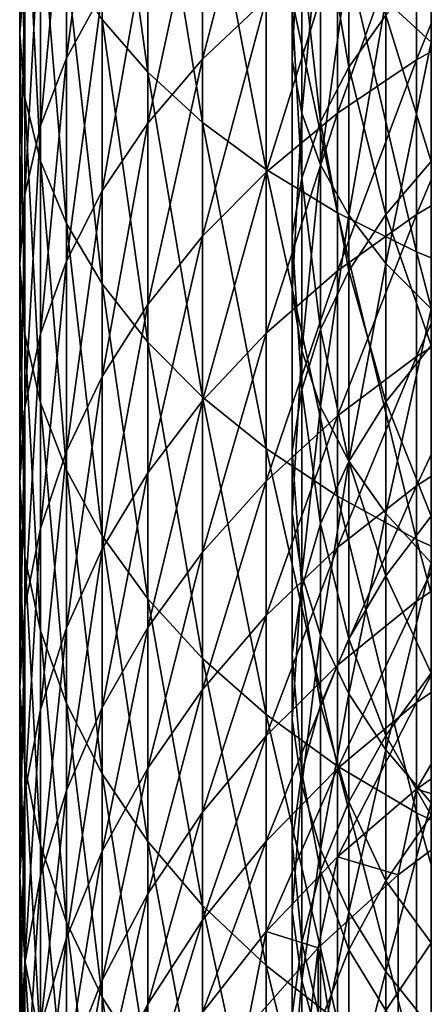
# Model space of a CAD drawing. Header units: metres. Extents: x -22 to 72, y -222 to 22.
# Tile 12 of 256: x -12 to -7.53, y -196.83 to -185.96. Entities that reach past the tile are written whole.
import ezdxf

# ---------------------------------------------------------------- set-up
doc = ezdxf.new("R2010")
doc.units = ezdxf.units.M
doc.layers.add('solid_509499_SW0002', color=7, linetype='CONTINUOUS')

msp = doc.modelspace()

# ---------------------------------------------------------------- linework, layer by layer
at = {"layer": 'solid_509499_SW0002'}
for points in [[(-12, -186.110229, 278.282806), (-12, -183.43251, 280.168701), (-11.942217, -182.787094, 279.185394)], [(-11.942217, -185.401825, 277.343872), (-12, -186.110229, 278.282806), (-11.942217, -182.787094, 279.185394)], [(-10.583055, -186.53656, 284.897766), (-10.583055, -183.42485, 286.797394), (-11.086555, -182.900223, 285.871063)], [(-11.086555, -185.952393, 284.007782), (-10.583055, -186.53656, 284.897766), (-11.086555, -182.900223, 285.871063)], [(-7.449201, -186.203979, 284.391083), (-7.951608, -185.745789, 283.693024), (-7.449201, -183.12616, 286.27002)], [(-11.483284, -186.383179, 273.588226), (-11.483284, -184.012222, 275.502075), (-11.086555, -183.344421, 274.616943)], [(-11.086555, -185.658859, 272.748718), (-11.483284, -186.383179, 273.588226), (-11.086555, -183.344421, 274.616943)], [(-11.942217, -186.818649, 279.221741), (-11.942217, -184.077942, 281.152008), (-12, -183.43251, 280.168701)], [(-12, -186.110229, 278.282806), (-11.942217, -186.818649, 279.221741), (-12, -183.43251, 280.168701)], [(-9.977635, -187.09082, 285.742188), (-9.977635, -183.922638, 287.67627), (-10.583055, -183.42485, 286.797394)], [(-10.583055, -186.53656, 284.897766), (-9.977635, -187.09082, 285.742188), (-10.583055, -183.42485, 286.797394)], [(-9.977635, -186.390823, 269.254272), (-9.977635, -184.303589, 271.177917), (-9.276126, -183.685684, 270.461761)], [(-9.276126, -185.727356, 268.580109), (-9.977635, -186.390823, 269.254272), (-9.276126, -183.685684, 270.461761)], [(-8.986801, -186.403702, 278.671783), (-8.986801, -183.69989, 280.57605), (-8.881438, -184.231491, 281.385956)], [(-8.986801, -186.403702, 278.671783), (-8.986801, -185.816772, 277.89386), (-8.986801, -183.69989, 280.57605)], [(-9.276126, -187.609848, 286.532928), (-9.276126, -184.388794, 288.499329), (-9.977635, -183.922638, 287.67627)], [(-9.977635, -187.09082, 285.742188), (-9.276126, -187.609848, 286.532928), (-9.977635, -183.922638, 287.67627)], [(-11.769423, -187.12941, 274.453125), (-11.769423, -184.700226, 276.413971), (-11.483284, -184.012222, 275.502075)], [(-11.483284, -186.383179, 273.588226), (-11.769423, -187.12941, 274.453125), (-11.483284, -184.012222, 275.502075)], [(-11.769423, -187.520233, 280.151642), (-11.769423, -184.717148, 282.125854), (-11.942217, -184.077942, 281.152008)], [(-11.942217, -186.818649, 279.221741), (-11.769423, -187.520233, 280.151642), (-11.942217, -184.077942, 281.152008)], [(-8.36079, -186.48259, 273.70343), (-8.36079, -184.103867, 275.623535), (-8.67195, -184.66008, 276.360748)], [(-8.36079, -186.48259, 273.70343), (-7.951608, -185.904816, 273.033783), (-8.36079, -184.103867, 275.623535)], [(-7.61272, -186.399597, 265.462189), (-7.61272, -184.560608, 267.394531), (-6.666843, -184.068558, 266.894531)], [(-6.666843, -185.87587, 264.995453), (-7.61272, -186.399597, 265.462189), (-6.666843, -184.068558, 266.894531)], [(-8.881438, -186.987183, 279.445129), (-8.986801, -186.403702, 278.671783), (-8.881438, -184.231491, 281.385956)], [(-8.881438, -186.987183, 279.445129), (-8.881438, -184.231491, 281.385956), (-8.67195, -184.753723, 282.18158)], [(-10.583055, -187.099319, 269.974213), (-10.583055, -184.963425, 271.942688), (-9.977635, -184.303589, 271.177917)], [(-9.977635, -186.390823, 269.254272), (-10.583055, -187.099319, 269.974213), (-9.977635, -184.303589, 271.177917)], [(-8.485281, -188.088654, 287.26239), (-8.485281, -184.818817, 289.258575), (-9.276126, -184.388794, 288.499329)], [(-9.276126, -187.609848, 286.532928), (-8.485281, -188.088654, 287.26239), (-9.276126, -184.388794, 288.499329)], [(-8.485281, -186.990021, 265.988312), (-8.485281, -185.115326, 267.958191), (-7.61272, -184.560608, 267.394531)], [(-7.61272, -186.399597, 265.462189), (-8.485281, -186.990021, 265.988312), (-7.61272, -184.560608, 267.394531)], [(-8.67195, -187.085861, 274.402649), (-8.67195, -184.66008, 276.360748), (-8.881438, -185.233276, 277.120483)], [(-8.67195, -187.085861, 274.402649), (-8.36079, -186.48259, 273.70343), (-8.67195, -184.66008, 276.360748)], [(-11.942217, -187.890366, 275.335083), (-11.942217, -185.401825, 277.343872), (-11.769423, -184.700226, 276.413971)], [(-11.769423, -187.12941, 274.453125), (-11.942217, -187.890366, 275.335083), (-11.769423, -184.700226, 276.413971)], [(-11.483284, -188.208237, 281.063538), (-11.483284, -185.343979, 283.080841), (-11.769423, -184.717148, 282.125854)], [(-11.769423, -187.520233, 280.151642), (-11.483284, -188.208237, 281.063538), (-11.769423, -184.717148, 282.125854)], [(-8.67195, -187.560394, 280.204865), (-8.881438, -186.987183, 279.445129), (-8.67195, -184.753723, 282.18158)], [(-8.67195, -187.560394, 280.204865), (-8.67195, -184.753723, 282.18158), (-8.36079, -185.260468, 282.953613)], [(-7.61272, -188.522614, 287.923553), (-7.61272, -185.208557, 289.946686), (-8.485281, -184.818817, 289.258575)], [(-8.485281, -188.088654, 287.26239), (-7.61272, -188.522614, 287.923553), (-8.485281, -184.818817, 289.258575)], [(-11.086555, -187.846024, 270.732971), (-11.086555, -185.658859, 272.748718), (-10.583055, -184.963425, 271.942688)], [(-10.583055, -187.099319, 269.974213), (-11.086555, -187.846024, 270.732971), (-10.583055, -184.963425, 271.942688)], [(-9.276126, -187.641464, 266.568817), (-9.276126, -185.727356, 268.580109), (-8.485281, -185.115326, 267.958191)], [(-8.485281, -186.990021, 265.988312), (-9.276126, -187.641464, 266.568817), (-8.485281, -185.115326, 267.958191)], [(-8.881438, -187.707565, 275.12323), (-8.881438, -185.233276, 277.120483), (-8.986801, -185.816772, 277.89386)], [(-8.881438, -187.707565, 275.12323), (-8.67195, -187.085861, 274.402649), (-8.881438, -185.233276, 277.120483)], [(-6.666843, -188.907547, 288.51001), (-6.666843, -185.554276, 290.557098), (-7.61272, -185.208557, 289.946686)], [(-7.61272, -188.522614, 287.923553), (-6.666843, -188.907547, 288.51001), (-7.61272, -185.208557, 289.946686)], [(-11.086555, -188.876053, 281.948669), (-11.086555, -185.952393, 284.007782), (-11.483284, -185.343979, 283.080841)], [(-11.483284, -188.208237, 281.063538), (-11.086555, -188.876053, 281.948669), (-11.483284, -185.343979, 283.080841)], [(-8.36079, -188.116592, 280.942078), (-8.67195, -187.560394, 280.204865), (-8.36079, -185.260468, 282.953613)], [(-8.36079, -188.116592, 280.942078), (-8.36079, -185.260468, 282.953613), (-7.951608, -185.745789, 283.693024)], [(-12, -188.658737, 276.225647), (-12, -186.110229, 278.282806), (-11.942217, -185.401825, 277.343872)], [(-11.942217, -187.890366, 275.335083), (-12, -188.658737, 276.225647), (-11.942217, -185.401825, 277.343872)], [(-7.449201, -187.524429, 270.406189), (-7.449201, -185.359344, 272.401581), (-7.951608, -185.904816, 273.033783)], [(-11.483284, -188.623749, 271.523254), (-11.483284, -186.383179, 273.588226), (-11.086555, -185.658859, 272.748718)], [(-11.086555, -187.846024, 270.732971), (-11.483284, -188.623749, 271.523254), (-11.086555, -185.658859, 272.748718)], [(-9.977635, -188.347641, 267.19812), (-9.977635, -186.390823, 269.254272), (-9.276126, -185.727356, 268.580109)], [(-9.276126, -187.641464, 266.568817), (-9.977635, -188.347641, 267.19812), (-9.276126, -185.727356, 268.580109)], [(-7.951608, -188.649277, 281.648102), (-8.36079, -188.116592, 280.942078), (-7.951608, -185.745789, 283.693024)], [(-7.951608, -188.649277, 281.648102), (-7.951608, -185.745789, 283.693024), (-7.449201, -186.203979, 284.391083)], [(-8.986801, -188.340439, 275.85672), (-8.986801, -185.816772, 277.89386), (-8.986801, -186.403702, 278.671783)], [(-8.986801, -188.340439, 275.85672), (-8.881438, -187.707565, 275.12323), (-8.986801, -185.816772, 277.89386)], [(-7.61272, -188.108139, 263.413574), (-7.61272, -186.399597, 265.462189), (-6.666843, -185.87587, 264.995453)], [(-6.666843, -187.554977, 262.982147), (-7.61272, -188.108139, 263.413574), (-6.666843, -185.87587, 264.995453)], [(-10.583055, -189.517212, 282.798492), (-10.583055, -186.53656, 284.897766), (-11.086555, -185.952393, 284.007782)], [(-11.086555, -188.876053, 281.948669), (-10.583055, -189.517212, 282.798492), (-11.086555, -185.952393, 284.007782)], [(-7.951608, -188.110123, 271.001343), (-7.951608, -185.904816, 273.033783), (-8.36079, -186.48259, 273.70343)], [(-7.951608, -188.110123, 271.001343), (-7.449201, -187.524429, 270.406189), (-7.951608, -185.904816, 273.033783)], [(-11.942217, -189.427094, 277.11618), (-11.942217, -186.818649, 279.221741), (-12, -186.110229, 278.282806)], [(-12, -188.658737, 276.225647), (-11.942217, -189.427094, 277.11618), (-12, -186.110229, 278.282806)], [(-7.449201, -189.152191, 282.314667), (-7.951608, -188.649277, 281.648102), (-7.449201, -186.203979, 284.391083)], [(-11.769423, -189.425003, 272.337463), (-11.769423, -187.12941, 274.453125), (-11.483284, -186.383179, 273.588226)], [(-11.483284, -188.623749, 271.523254), (-11.769423, -189.425003, 272.337463), (-11.483284, -186.383179, 273.588226)], [(-10.583055, -189.101746, 267.870117), (-10.583055, -187.099319, 269.974213), (-9.977635, -186.390823, 269.254272)], [(-9.977635, -188.347641, 267.19812), (-10.583055, -189.101746, 267.870117), (-9.977635, -186.390823, 269.254272)], [(-8.986801, -188.977036, 276.594574), (-8.986801, -186.403702, 278.671783), (-8.881438, -186.987183, 279.445129)], [(-8.986801, -188.977036, 276.594574), (-8.986801, -188.340439, 275.85672), (-8.986801, -186.403702, 278.671783)], [(-8.485281, -188.73175, 263.899933), (-8.485281, -186.990021, 265.988312), (-7.61272, -186.399597, 265.462189)], [(-7.61272, -188.108139, 263.413574), (-8.485281, -188.73175, 263.899933), (-7.61272, -186.399597, 265.462189)], [(-9.977635, -190.12558, 283.604828), (-9.977635, -187.09082, 285.742188), (-10.583055, -186.53656, 284.897766)], [(-10.583055, -189.517212, 282.798492), (-9.977635, -190.12558, 283.604828), (-10.583055, -186.53656, 284.897766)], [(-8.36079, -188.730484, 271.631714), (-8.36079, -186.48259, 273.70343), (-8.67195, -187.085861, 274.402649)], [(-8.36079, -188.730484, 271.631714), (-7.951608, -188.110123, 271.001343), (-8.36079, -186.48259, 273.70343)], [(-11.769423, -190.188065, 277.998169), (-11.769423, -187.520233, 280.151642), (-11.942217, -186.818649, 279.221741)], [(-11.942217, -189.427094, 277.11618), (-11.769423, -190.188065, 277.998169), (-11.942217, -186.818649, 279.221741)], [(-9.276126, -190.695267, 284.359894), (-9.276126, -187.609848, 286.532928), (-9.977635, -187.09082, 285.742188)], [(-9.977635, -190.12558, 283.604828), (-9.276126, -190.695267, 284.359894), (-9.977635, -187.09082, 285.742188)], [(-9.276126, -189.419785, 264.436554), (-9.276126, -187.641464, 266.568817), (-8.485281, -186.990021, 265.988312)], [(-8.485281, -188.73175, 263.899933), (-9.276126, -189.419785, 264.436554), (-8.485281, -186.990021, 265.988312)], [(-8.881438, -189.609894, 277.328064), (-8.986801, -188.977036, 276.594574), (-8.881438, -186.987183, 279.445129)], [(-8.881438, -189.609894, 277.328064), (-8.881438, -186.987183, 279.445129), (-8.67195, -187.560394, 280.204865)], [(-8.67195, -189.378235, 272.289917), (-8.67195, -187.085861, 274.402649), (-8.881438, -187.707565, 275.12323)], [(-8.67195, -189.378235, 272.289917), (-8.36079, -188.730484, 271.631714), (-8.67195, -187.085861, 274.402649)], [(-11.942217, -190.242081, 273.167725), (-11.942217, -187.890366, 275.335083), (-11.769423, -187.12941, 274.453125)], [(-11.769423, -189.425003, 272.337463), (-11.942217, -190.242081, 273.167725), (-11.769423, -187.12941, 274.453125)], [(-11.086555, -189.89653, 268.578369), (-11.086555, -187.846024, 270.732971), (-10.583055, -187.099319, 269.974213)], [(-10.583055, -189.101746, 267.870117), (-11.086555, -189.89653, 268.578369), (-10.583055, -187.099319, 269.974213)], [(-11.483284, -190.934296, 278.863068), (-11.483284, -188.208237, 281.063538), (-11.769423, -187.520233, 280.151642)], [(-11.769423, -190.188065, 277.998169), (-11.483284, -190.934296, 278.863068), (-11.769423, -187.520233, 280.151642)], [(-7.449201, -189.55423, 268.273346), (-7.449201, -187.524429, 270.406189), (-7.951608, -188.110123, 271.001343)], [(-8.485281, -191.220795, 285.056458), (-8.485281, -188.088654, 287.26239), (-9.276126, -187.609848, 286.532928)], [(-9.276126, -190.695267, 284.359894), (-8.485281, -191.220795, 285.056458), (-9.276126, -187.609848, 286.532928)], [(-8.67195, -190.231613, 278.048645), (-8.881438, -189.609894, 277.328064), (-8.67195, -187.560394, 280.204865)], [(-8.67195, -190.231613, 278.048645), (-8.67195, -187.560394, 280.204865), (-8.36079, -188.116592, 280.942078)], [(-7.61272, -189.678894, 261.257507), (-7.61272, -188.108139, 263.413574), (-6.666843, -187.554977, 262.982147)], [(-6.666843, -189.098663, 260.86322), (-7.61272, -189.678894, 261.257507), (-6.666843, -187.554977, 262.982147)], [(-9.977635, -190.165649, 265.01825), (-9.977635, -188.347641, 267.19812), (-9.276126, -187.641464, 266.568817)], [(-9.276126, -189.419785, 264.436554), (-9.977635, -190.165649, 265.01825), (-9.276126, -187.641464, 266.568817)], [(-8.881438, -190.045792, 272.968262), (-8.881438, -187.707565, 275.12323), (-8.986801, -188.340439, 275.85672)], [(-8.881438, -190.045792, 272.968262), (-8.67195, -189.378235, 272.289917), (-8.881438, -187.707565, 275.12323)], [(-11.483284, -190.724319, 269.31604), (-11.483284, -188.623749, 271.523254), (-11.086555, -187.846024, 270.732971)], [(-11.086555, -189.89653, 268.578369), (-11.483284, -190.724319, 269.31604), (-11.086555, -187.846024, 270.732971)], [(-12, -191.067093, 274.006042), (-12, -188.658737, 276.225647), (-11.942217, -187.890366, 275.335083)], [(-11.942217, -190.242081, 273.167725), (-12, -191.067093, 274.006042), (-11.942217, -187.890366, 275.335083)], [(-8.36079, -190.834885, 278.747864), (-8.67195, -190.231613, 278.048645), (-8.36079, -188.116592, 280.942078)], [(-7.61272, -191.697113, 285.687775), (-7.61272, -188.522614, 287.923553), (-8.485281, -188.088654, 287.26239)], [(-8.485281, -191.220795, 285.056458), (-7.61272, -191.697113, 285.687775), (-8.485281, -188.088654, 287.26239)], [(-8.485281, -190.332993, 261.701996), (-8.485281, -188.73175, 263.899933), (-7.61272, -188.108139, 263.413574)], [(-7.61272, -189.678894, 261.257507), (-8.485281, -190.332993, 261.701996), (-7.61272, -188.108139, 263.413574)], [(-7.951608, -190.177628, 268.828857), (-7.951608, -188.110123, 271.001343), (-8.36079, -188.730484, 271.631714)], [(-8.36079, -190.834885, 278.747864), (-8.36079, -188.116592, 280.942078), (-7.951608, -188.649277, 281.648102)], [(-7.951608, -190.177628, 268.828857), (-7.449201, -189.55423, 268.273346), (-7.951608, -188.110123, 271.001343)], [(-11.086555, -191.658615, 279.702576), (-11.086555, -188.876053, 281.948669), (-11.483284, -188.208237, 281.063538)], [(-11.483284, -190.934296, 278.863068), (-11.086555, -191.658615, 279.702576), (-11.483284, -188.208237, 281.063538)], [(-10.583055, -190.962128, 265.639435), (-10.583055, -189.101746, 267.870117), (-9.977635, -188.347641, 267.19812)], [(-9.977635, -190.165649, 265.01825), (-10.583055, -190.962128, 265.639435), (-9.977635, -188.347641, 267.19812)], [(-8.986801, -190.725327, 273.658752), (-8.986801, -188.340439, 275.85672), (-8.986801, -188.977036, 276.594574)], [(-8.986801, -190.725327, 273.658752), (-8.881438, -190.045792, 272.968262), (-8.986801, -188.340439, 275.85672)], [(-6.666843, -192.119614, 286.247772), (-6.666843, -188.907547, 288.51001), (-7.61272, -188.522614, 287.923553)], [(-7.61272, -191.697113, 285.687775), (-6.666843, -192.119614, 286.247772), (-7.61272, -188.522614, 287.923553)], [(-11.942217, -191.892105, 274.844391), (-11.942217, -189.427094, 277.11618), (-12, -188.658737, 276.225647)], [(-12, -191.067093, 274.006042), (-11.942217, -191.892105, 274.844391), (-12, -188.658737, 276.225647)], [(-11.769423, -191.577164, 270.076019), (-11.769423, -189.425003, 272.337463), (-11.483284, -188.623749, 271.523254)], [(-11.483284, -190.724319, 269.31604), (-11.769423, -191.577164, 270.076019), (-11.483284, -188.623749, 271.523254)], [(-7.951608, -191.412643, 279.41748), (-8.36079, -190.834885, 278.747864), (-7.951608, -188.649277, 281.648102)], [(-7.951608, -191.412643, 279.41748), (-7.951608, -188.649277, 281.648102), (-7.449201, -189.152191, 282.314667)], [(-9.276126, -191.054703, 262.192413), (-9.276126, -189.419785, 264.436554), (-8.485281, -188.73175, 263.899933)], [(-8.485281, -190.332993, 261.701996), (-9.276126, -191.054703, 262.192413), (-8.485281, -188.73175, 263.899933)], [(-8.36079, -190.837936, 269.417267), (-8.36079, -188.730484, 271.631714), (-8.67195, -189.378235, 272.289917)], [(-8.36079, -190.837936, 269.417267), (-7.951608, -190.177628, 268.828857), (-8.36079, -188.730484, 271.631714)], [(-10.583055, -192.35405, 280.508575), (-10.583055, -189.517212, 282.798492), (-11.086555, -188.876053, 281.948669)], [(-11.086555, -191.658615, 279.702576), (-10.583055, -192.35405, 280.508575), (-11.086555, -188.876053, 281.948669)], [(-8.986801, -191.408859, 274.353333), (-8.986801, -188.977036, 276.594574), (-8.881438, -189.609894, 277.328064)], [(-8.986801, -191.408859, 274.353333), (-8.986801, -190.725327, 273.658752), (-8.986801, -188.977036, 276.594574)], [(-11.086555, -191.801575, 266.294128), (-11.086555, -189.89653, 268.578369), (-10.583055, -189.101746, 267.870117)], [(-10.583055, -190.962128, 265.639435), (-11.086555, -191.801575, 266.294128), (-10.583055, -189.101746, 267.870117)], [(-7.449201, -191.958115, 280.049713), (-7.951608, -191.412643, 279.41748), (-7.449201, -189.152191, 282.314667)], [(-7.61272, -191.105118, 259.003235), (-7.61272, -189.678894, 261.257507), (-6.666843, -189.098663, 260.86322)], [(-6.666843, -190.50032, 258.647797), (-7.61272, -191.105118, 259.003235), (-6.666843, -189.098663, 260.86322)], [(-11.942217, -192.446838, 270.851013), (-11.942217, -190.242081, 273.167725), (-11.769423, -189.425003, 272.337463)], [(-11.769423, -191.577164, 270.076019), (-11.942217, -192.446838, 270.851013), (-11.769423, -189.425003, 272.337463)], [(-11.769423, -192.709183, 275.674652), (-11.769423, -190.188065, 277.998169), (-11.942217, -189.427094, 277.11618)], [(-11.942217, -191.892105, 274.844391), (-11.769423, -192.709183, 275.674652), (-11.942217, -189.427094, 277.11618)], [(-9.977635, -191.837036, 262.72406), (-9.977635, -190.165649, 265.01825), (-9.276126, -189.419785, 264.436554)], [(-9.276126, -191.054703, 262.192413), (-9.977635, -191.837036, 262.72406), (-9.276126, -189.419785, 264.436554)], [(-8.67195, -191.52739, 270.031677), (-8.67195, -189.378235, 272.289917), (-8.881438, -190.045792, 272.968262)], [(-8.67195, -191.52739, 270.031677), (-8.36079, -190.837936, 269.417267), (-8.67195, -189.378235, 272.289917)], [(-9.977635, -193.013885, 281.273346), (-9.977635, -190.12558, 283.604828), (-10.583055, -189.517212, 282.798492)], [(-10.583055, -192.35405, 280.508575), (-9.977635, -193.013885, 281.273346), (-10.583055, -189.517212, 282.798492)], [(-7.449201, -191.440048, 266.012177), (-7.449201, -189.55423, 268.273346), (-7.951608, -190.177628, 268.828857)], [(-8.881438, -192.088394, 275.043823), (-8.986801, -191.408859, 274.353333), (-8.881438, -189.609894, 277.328064)], [(-8.881438, -192.088394, 275.043823), (-8.881438, -189.609894, 277.328064), (-8.67195, -190.231613, 278.048645)], [(-8.485281, -191.786926, 259.403961), (-8.485281, -190.332993, 261.701996), (-7.61272, -189.678894, 261.257507)], [(-7.61272, -191.105118, 259.003235), (-8.485281, -191.786926, 259.403961), (-7.61272, -189.678894, 261.257507)], [(-11.483284, -192.675888, 266.976044), (-11.483284, -190.724319, 269.31604), (-11.086555, -189.89653, 268.578369)], [(-11.086555, -191.801575, 266.294128), (-11.483284, -192.675888, 266.976044), (-11.086555, -189.89653, 268.578369)], [(-9.276126, -193.63179, 281.989532), (-9.276126, -190.695267, 284.359894), (-9.977635, -190.12558, 283.604828)], [(-9.977635, -193.013885, 281.273346), (-9.276126, -193.63179, 281.989532), (-9.977635, -190.12558, 283.604828)], [(-8.881438, -192.237915, 270.664856), (-8.881438, -190.045792, 272.968262), (-8.986801, -190.725327, 273.658752)], [(-8.881438, -192.237915, 270.664856), (-8.67195, -191.52739, 270.031677), (-8.881438, -190.045792, 272.968262)], [(-12, -193.324966, 271.633545), (-12, -191.067093, 274.006042), (-11.942217, -190.242081, 273.167725)], [(-11.942217, -192.446838, 270.851013), (-12, -193.324966, 271.633545), (-11.942217, -190.242081, 273.167725)], [(-11.483284, -193.510437, 276.488831), (-11.483284, -190.934296, 278.863068), (-11.769423, -190.188065, 277.998169)], [(-11.769423, -192.709183, 275.674652), (-11.483284, -193.510437, 276.488831), (-11.769423, -190.188065, 277.998169)], [(-10.583055, -192.672485, 263.291748), (-10.583055, -190.962128, 265.639435), (-9.977635, -190.165649, 265.01825)], [(-9.977635, -191.837036, 262.72406), (-10.583055, -192.672485, 263.291748), (-9.977635, -190.165649, 265.01825)], [(-8.67195, -192.755951, 275.722168), (-8.881438, -192.088394, 275.043823), (-8.67195, -190.231613, 278.048645)], [(-8.67195, -192.755951, 275.722168), (-8.67195, -190.231613, 278.048645), (-8.36079, -190.834885, 278.747864)], [(-7.951608, -192.09848, 266.525696), (-7.951608, -190.177628, 268.828857), (-8.36079, -190.837936, 269.417267)], [(-7.951608, -192.09848, 266.525696), (-7.449201, -191.440048, 266.012177), (-7.951608, -190.177628, 268.828857)], [(-9.276126, -192.539185, 259.846069), (-9.276126, -191.054703, 262.192413), (-8.485281, -190.332993, 261.701996)], [(-8.485281, -191.786926, 259.403961), (-9.276126, -192.539185, 259.846069), (-8.485281, -190.332993, 261.701996)], [(-7.61272, -192.380707, 256.660431), (-7.61272, -191.105118, 259.003235), (-6.666843, -190.50032, 258.647797)], [(-6.666843, -191.753937, 256.345337), (-7.61272, -192.380707, 256.660431), (-6.666843, -190.50032, 258.647797)], [(-11.769423, -193.57666, 267.678558), (-11.769423, -191.577164, 270.076019), (-11.483284, -190.724319, 269.31604)], [(-11.483284, -192.675888, 266.976044), (-11.769423, -193.57666, 267.678558), (-11.483284, -190.724319, 269.31604)], [(-8.485281, -194.201797, 282.650177), (-8.485281, -191.220795, 285.056458), (-9.276126, -190.695267, 284.359894)], [(-9.276126, -193.63179, 281.989532), (-8.485281, -194.201797, 282.650177), (-9.276126, -190.695267, 284.359894)], [(-8.986801, -192.961197, 271.309387), (-8.986801, -190.725327, 273.658752), (-8.986801, -191.408859, 274.353333)], [(-8.986801, -192.961197, 271.309387), (-8.881438, -192.237915, 270.664856), (-8.986801, -190.725327, 273.658752)], [(-8.36079, -193.403702, 276.380371), (-8.67195, -192.755951, 275.722168), (-8.36079, -190.834885, 278.747864)], [(-8.36079, -192.795883, 267.069611), (-8.36079, -190.837936, 269.417267), (-8.67195, -191.52739, 270.031677)], [(-8.36079, -193.403702, 276.380371), (-8.36079, -190.834885, 278.747864), (-7.951608, -191.412643, 279.41748)], [(-8.36079, -192.795883, 267.069611), (-7.951608, -192.09848, 266.525696), (-8.36079, -190.837936, 269.417267)], [(-11.086555, -194.288162, 277.279114), (-11.086555, -191.658615, 279.702576), (-11.483284, -190.934296, 278.863068)], [(-11.483284, -193.510437, 276.488831), (-11.086555, -194.288162, 277.279114), (-11.483284, -190.934296, 278.863068)], [(-11.086555, -193.552979, 263.890106), (-11.086555, -191.801575, 266.294128), (-10.583055, -190.962128, 265.639435)], [(-10.583055, -192.672485, 263.291748), (-11.086555, -193.552979, 263.890106), (-10.583055, -190.962128, 265.639435)], [(-11.942217, -194.203094, 272.416077), (-11.942217, -191.892105, 274.844391), (-12, -191.067093, 274.006042)], [(-12, -193.324966, 271.633545), (-11.942217, -194.203094, 272.416077), (-12, -191.067093, 274.006042)], [(-9.977635, -193.354645, 260.325348), (-9.977635, -191.837036, 262.72406), (-9.276126, -191.054703, 262.192413)], [(-9.276126, -192.539185, 259.846069), (-9.977635, -193.354645, 260.325348), (-9.276126, -191.054703, 262.192413)], [(-8.485281, -193.08728, 257.015656), (-8.485281, -191.786926, 259.403961), (-7.61272, -191.105118, 259.003235)], [(-7.61272, -192.380707, 256.660431), (-8.485281, -193.08728, 257.015656), (-7.61272, -191.105118, 259.003235)], [(-7.61272, -194.718414, 283.248932), (-7.61272, -191.697113, 285.687775), (-8.485281, -191.220795, 285.056458)], [(-8.485281, -194.201797, 282.650177), (-7.61272, -194.718414, 283.248932), (-8.485281, -191.220795, 285.056458)], [(-8.986801, -193.688736, 271.957703), (-8.986801, -191.408859, 274.353333), (-8.881438, -192.088394, 275.043823)], [(-8.986801, -193.688736, 271.957703), (-8.986801, -192.961197, 271.309387), (-8.986801, -191.408859, 274.353333)], [(-7.951608, -194.024063, 277.010742), (-8.36079, -193.403702, 276.380371), (-7.951608, -191.412643, 279.41748)], [(-7.951608, -194.024063, 277.010742), (-7.951608, -191.412643, 279.41748), (-7.449201, -191.958115, 280.049713)], [(-7.449201, -193.173767, 263.632416), (-7.449201, -191.440048, 266.012177), (-7.951608, -192.09848, 266.525696)], [(-8.67195, -193.524078, 267.637543), (-8.67195, -191.52739, 270.031677), (-8.881438, -192.237915, 270.664856)], [(-8.67195, -193.524078, 267.637543), (-8.36079, -192.795883, 267.069611), (-8.67195, -191.52739, 270.031677)], [(-11.942217, -194.495193, 268.394958), (-11.942217, -192.446838, 270.851013), (-11.769423, -191.577164, 270.076019)], [(-11.769423, -193.57666, 267.678558), (-11.942217, -194.495193, 268.394958), (-11.769423, -191.577164, 270.076019)], [(-10.583055, -195.034866, 278.037872), (-10.583055, -192.35405, 280.508575), (-11.086555, -191.658615, 279.702576)], [(-11.086555, -194.288162, 277.279114), (-10.583055, -195.034866, 278.037872), (-11.086555, -191.658615, 279.702576)], [(-6.666843, -195.176682, 283.78009), (-6.666843, -192.119614, 286.247772), (-7.61272, -191.697113, 285.687775)], [(-7.61272, -194.718414, 283.248932), (-6.666843, -195.176682, 283.78009), (-7.61272, -191.697113, 285.687775)], [(-7.61272, -193.500168, 254.239136), (-7.61272, -192.380707, 256.660431), (-6.666843, -191.753937, 256.345337)], [(-6.666843, -192.854126, 253.965744), (-7.61272, -193.500168, 254.239136), (-6.666843, -191.753937, 256.345337)], [(-11.483284, -194.470062, 264.513275), (-11.483284, -192.675888, 266.976044), (-11.086555, -191.801575, 266.294128)], [(-11.086555, -193.552979, 263.890106), (-11.483284, -194.470062, 264.513275), (-11.086555, -191.801575, 266.294128)], [(-10.583055, -194.225464, 260.837128), (-10.583055, -192.672485, 263.291748), (-9.977635, -191.837036, 262.72406)], [(-9.977635, -193.354645, 260.325348), (-10.583055, -194.225464, 260.837128), (-9.977635, -191.837036, 262.72406)], [(-9.276126, -193.866867, 257.407562), (-9.276126, -192.539185, 259.846069), (-8.485281, -191.786926, 259.403961)], [(-8.485281, -193.08728, 257.015656), (-9.276126, -193.866867, 257.407562), (-8.485281, -191.786926, 259.403961)], [(-11.769423, -195.072784, 273.19104), (-11.769423, -192.709183, 275.674652), (-11.942217, -191.892105, 274.844391)], [(-11.942217, -194.203094, 272.416077), (-11.769423, -195.072784, 273.19104), (-11.942217, -191.892105, 274.844391)], [(-7.449201, -194.609756, 277.605896), (-7.951608, -194.024063, 277.010742), (-7.449201, -191.958115, 280.049713)], [(-8.881438, -194.412018, 272.602234), (-8.986801, -193.688736, 271.957703), (-8.881438, -192.088394, 275.043823)], [(-8.881438, -194.412018, 272.602234), (-8.881438, -192.088394, 275.043823), (-8.67195, -192.755951, 275.722168)], [(-7.951608, -193.86441, 264.101715), (-7.951608, -192.09848, 266.525696), (-8.36079, -192.795883, 267.069611)], [(-7.951608, -193.86441, 264.101715), (-7.449201, -193.173767, 263.632416), (-7.951608, -192.09848, 266.525696)], [(-8.881438, -194.274536, 268.222839), (-8.881438, -192.237915, 270.664856), (-8.986801, -192.961197, 271.309387)], [(-8.881438, -194.274536, 268.222839), (-8.67195, -193.524078, 267.637543), (-8.881438, -192.237915, 270.664856)], [(-9.977635, -195.743362, 278.757813), (-9.977635, -193.013885, 281.273346), (-10.583055, -192.35405, 280.508575)], [(-10.583055, -195.034866, 278.037872), (-9.977635, -195.743362, 278.757813), (-10.583055, -192.35405, 280.508575)], [(-8.485281, -194.228485, 254.547333), (-8.485281, -193.08728, 257.015656), (-7.61272, -192.380707, 256.660431)], [(-7.61272, -193.500168, 254.239136), (-8.485281, -194.228485, 254.547333), (-7.61272, -192.380707, 256.660431)], [(-12, -195.422684, 269.118317), (-12, -193.324966, 271.633545), (-11.942217, -192.446838, 270.851013)], [(-11.942217, -194.495193, 268.394958), (-12, -195.422684, 269.118317), (-11.942217, -192.446838, 270.851013)], [(-9.977635, -194.71196, 257.832428), (-9.977635, -193.354645, 260.325348), (-9.276126, -192.539185, 259.846069)], [(-9.276126, -193.866867, 257.407562), (-9.977635, -194.71196, 257.832428), (-9.276126, -192.539185, 259.846069)], [(-11.769423, -195.414902, 265.155334), (-11.769423, -193.57666, 267.678558), (-11.483284, -192.675888, 266.976044)], [(-11.483284, -194.470062, 264.513275), (-11.769423, -195.414902, 265.155334), (-11.483284, -192.675888, 266.976044)], [(-11.483284, -195.925613, 273.95105), (-11.483284, -193.510437, 276.488831), (-11.769423, -192.709183, 275.674652)], [(-11.769423, -195.072784, 273.19104), (-11.483284, -195.925613, 273.95105), (-11.769423, -192.709183, 275.674652)], [(-11.086555, -195.14325, 261.376556), (-11.086555, -193.552979, 263.890106), (-10.583055, -192.672485, 263.291748)], [(-10.583055, -194.225464, 260.837128), (-11.086555, -195.14325, 261.376556), (-10.583055, -192.672485, 263.291748)], [(-8.67195, -195.122559, 273.235413), (-8.881438, -194.412018, 272.602234), (-8.67195, -192.755951, 275.722168)], [(-8.67195, -195.122559, 273.235413), (-8.67195, -192.755951, 275.722168), (-8.36079, -193.403702, 276.380371)], [(-8.36079, -194.595932, 264.598816), (-8.36079, -192.795883, 267.069611), (-8.67195, -193.524078, 267.637543)], [(-8.36079, -194.595932, 264.598816), (-7.951608, -193.86441, 264.101715), (-8.36079, -192.795883, 267.069611)], [(-7.61272, -194.458725, 251.749741), (-7.61272, -193.500168, 254.239136), (-6.666843, -192.854126, 253.965744)], [(-6.666843, -193.796158, 251.519241), (-7.61272, -194.458725, 251.749741), (-6.666843, -192.854126, 253.965744)], [(-8.986801, -195.038467, 268.818634), (-8.986801, -192.961197, 271.309387), (-8.986801, -193.688736, 271.957703)], [(-8.986801, -195.038467, 268.818634), (-8.881438, -194.274536, 268.222839), (-8.986801, -192.961197, 271.309387)], [(-9.276126, -196.40683, 279.431976), (-9.276126, -193.63179, 281.989532), (-9.977635, -193.013885, 281.273346)], [(-9.977635, -195.743362, 278.757813), (-9.276126, -196.40683, 279.431976), (-9.977635, -193.013885, 281.273346)], [(-9.276126, -195.032059, 254.887375), (-9.276126, -193.866867, 257.407562), (-8.485281, -193.08728, 257.015656)], [(-8.485281, -194.228485, 254.547333), (-9.276126, -195.032059, 254.887375), (-8.485281, -193.08728, 257.015656)], [(-7.449201, -194.747986, 261.144226), (-7.449201, -193.173767, 263.632416), (-7.951608, -193.86441, 264.101715)], [(-11.942217, -196.350159, 269.841644), (-11.942217, -194.203094, 272.416077), (-12, -193.324966, 271.633545)], [(-12, -195.422684, 269.118317), (-11.942217, -196.350159, 269.841644), (-12, -193.324966, 271.633545)], [(-10.583055, -195.614426, 258.286102), (-10.583055, -194.225464, 260.837128), (-9.977635, -193.354645, 260.325348)], [(-9.977635, -194.71196, 257.832428), (-10.583055, -195.614426, 258.286102), (-9.977635, -193.354645, 260.325348)], [(-8.36079, -195.812012, 273.849792), (-8.67195, -195.122559, 273.235413), (-8.36079, -193.403702, 276.380371)], [(-8.485281, -195.205658, 252.009598), (-8.485281, -194.228485, 254.547333), (-7.61272, -193.500168, 254.239136)], [(-7.61272, -194.458725, 251.749741), (-8.485281, -195.205658, 252.009598), (-7.61272, -193.500168, 254.239136)], [(-8.36079, -195.812012, 273.849792), (-8.36079, -193.403702, 276.380371), (-7.951608, -194.024063, 277.010742)], [(-11.942217, -196.378372, 265.810059), (-11.942217, -194.495193, 268.394958), (-11.769423, -193.57666, 267.678558)], [(-11.769423, -195.414902, 265.155334), (-11.942217, -196.378372, 265.810059), (-11.769423, -193.57666, 267.678558)], [(-11.086555, -196.753418, 274.688721), (-11.086555, -194.288162, 277.279114), (-11.483284, -193.510437, 276.488831)], [(-11.483284, -195.925613, 273.95105), (-11.086555, -196.753418, 274.688721), (-11.483284, -193.510437, 276.488831)], [(-11.483284, -196.099167, 261.938354), (-11.483284, -194.470062, 264.513275), (-11.086555, -193.552979, 263.890106)], [(-11.086555, -195.14325, 261.376556), (-11.483284, -196.099167, 261.938354), (-11.086555, -193.552979, 263.890106)], [(-8.67195, -195.359756, 265.117859), (-8.67195, -193.524078, 267.637543), (-8.881438, -194.274536, 268.222839)], [(-8.67195, -195.359756, 265.117859), (-8.36079, -194.595932, 264.598816), (-8.67195, -193.524078, 267.637543)], [(-8.485281, -197.01886, 280.053894), (-8.485281, -194.201797, 282.650177), (-9.276126, -193.63179, 281.989532)], [(-9.276126, -196.40683, 279.431976), (-8.485281, -197.01886, 280.053894), (-9.276126, -193.63179, 281.989532)], [(-8.986801, -195.8069, 269.417969), (-8.986801, -193.688736, 271.957703), (-8.881438, -194.412018, 272.602234)], [(-8.986801, -195.8069, 269.417969), (-8.986801, -195.038467, 268.818634), (-8.986801, -193.688736, 271.957703)], [(-6.855218, -194.686539, 249.098602), (-7.61272, -194.458725, 251.749741), (-6.666843, -193.796158, 251.519241)], [(-9.977635, -195.903152, 255.255981), (-9.977635, -194.71196, 257.832428), (-9.276126, -193.866867, 257.407562)], [(-9.276126, -195.032059, 254.887375), (-9.977635, -195.903152, 255.255981), (-9.276126, -193.866867, 257.407562)], [(-7.951608, -195.467865, 261.567322), (-7.951608, -193.86441, 264.101715), (-8.36079, -194.595932, 264.598816)], [(-7.951608, -195.467865, 261.567322), (-7.449201, -194.747986, 261.144226), (-7.951608, -193.86441, 264.101715)], [(-7.951608, -196.472305, 274.438202), (-8.36079, -195.812012, 273.849792), (-7.951608, -194.024063, 277.010742)], [(-7.951608, -196.472305, 274.438202), (-7.951608, -194.024063, 277.010742), (-7.449201, -194.609756, 277.605896)], [(-11.769423, -197.268707, 270.558044), (-11.769423, -195.072784, 273.19104), (-11.942217, -194.203094, 272.416077)], [(-11.942217, -196.350159, 269.841644), (-11.769423, -197.268707, 270.558044), (-11.942217, -194.203094, 272.416077)], [(-11.086555, -196.565552, 258.764282), (-11.086555, -195.14325, 261.376556), (-10.583055, -194.225464, 260.837128)], [(-10.583055, -195.614426, 258.286102), (-11.086555, -196.565552, 258.764282), (-10.583055, -194.225464, 260.837128)], [(-9.276126, -196.02977, 252.296295), (-9.276126, -195.032059, 254.887375), (-8.485281, -194.228485, 254.547333)], [(-8.485281, -195.205658, 252.009598), (-9.276126, -196.02977, 252.296295), (-8.485281, -194.228485, 254.547333)], [(-7.61272, -197.573578, 280.617554), (-7.61272, -194.718414, 283.248932), (-8.485281, -194.201797, 282.650177)], [(-8.485281, -197.01886, 280.053894), (-7.61272, -197.573578, 280.617554), (-8.485281, -194.201797, 282.650177)], [(-10.583055, -197.548203, 275.396942), (-10.583055, -195.034866, 278.037872), (-11.086555, -194.288162, 277.279114)], [(-11.086555, -196.753418, 274.688721), (-10.583055, -197.548203, 275.396942), (-11.086555, -194.288162, 277.279114)], [(-8.881438, -196.146927, 265.652771), (-8.881438, -194.274536, 268.222839), (-8.986801, -195.038467, 268.818634)], [(-8.881438, -196.146927, 265.652771), (-8.67195, -195.359756, 265.117859), (-8.881438, -194.274536, 268.222839)], [(-11.769423, -197.084, 262.517151), (-11.769423, -195.414902, 265.155334), (-11.483284, -194.470062, 264.513275)], [(-11.483284, -196.099167, 261.938354), (-11.769423, -197.084, 262.517151), (-11.483284, -194.470062, 264.513275)], [(-8.881438, -196.570816, 270.013763), (-8.986801, -195.8069, 269.417969), (-8.881438, -194.412018, 272.602234)], [(-8.881438, -196.570816, 270.013763), (-8.881438, -194.412018, 272.602234), (-8.67195, -195.122559, 273.235413)], [(-7.81647, -195.403534, 249.297455), (-8.485281, -195.205658, 252.009598), (-7.61272, -194.458725, 251.749741)], [(-6.855218, -194.686539, 249.098602), (-7.81647, -195.403534, 249.297455), (-7.61272, -194.458725, 251.749741)], [(-12, -197.351212, 266.47113), (-12, -195.422684, 269.118317), (-11.942217, -194.495193, 268.394958)], [(-11.942217, -196.378372, 265.810059), (-12, -197.351212, 266.47113), (-11.942217, -194.495193, 268.394958)], [(-8.36079, -196.230362, 262.015472), (-8.36079, -194.595932, 264.598816), (-8.67195, -195.359756, 265.117859)], [(-8.36079, -196.230362, 262.015472), (-7.951608, -195.467865, 261.567322), (-8.36079, -194.595932, 264.598816)], [(-7.449201, -197.095703, 274.993744), (-7.951608, -196.472305, 274.438202), (-7.449201, -194.609756, 277.605896)], [(-7.816522, -201.550064, 227.133957), (-7.81647, -195.403534, 249.297455), (-6.855218, -194.686539, 249.098602)], [(-7.816522, -201.550064, 227.133957), (-6.855218, -194.686539, 249.098602), (-6.855214, -200.833008, 226.935104)], [(-10.583055, -196.833389, 255.649628), (-10.583055, -195.614426, 258.286102), (-9.977635, -194.71196, 257.832428)], [(-9.977635, -195.903152, 255.255981), (-10.583055, -196.833389, 255.649628), (-9.977635, -194.71196, 257.832428)], [(-7.449201, -196.155914, 258.55835), (-7.449201, -194.747986, 261.144226), (-7.951608, -195.467865, 261.567322)], [(-6.666843, -198.065628, 281.117554), (-6.666843, -195.176682, 283.78009), (-7.61272, -194.718414, 283.248932)], [(-7.61272, -197.573578, 280.617554), (-6.666843, -198.065628, 281.117554), (-7.61272, -194.718414, 283.248932)], [(-9.977635, -196.923126, 252.607101), (-9.977635, -195.903152, 255.255981), (-9.276126, -195.032059, 254.887375)], [(-9.276126, -196.02977, 252.296295), (-9.977635, -196.923126, 252.607101), (-9.276126, -195.032059, 254.887375)], [(-11.483284, -198.169479, 271.260559), (-11.483284, -195.925613, 273.95105), (-11.769423, -195.072784, 273.19104)], [(-11.769423, -197.268707, 270.558044), (-11.483284, -198.169479, 271.260559), (-11.769423, -195.072784, 273.19104)], [(-9.977635, -198.302307, 276.06897), (-9.977635, -195.743362, 278.757813), (-10.583055, -195.034866, 278.037872)], [(-10.583055, -197.548203, 275.396942), (-9.977635, -198.302307, 276.06897), (-10.583055, -195.034866, 278.037872)], [(-8.986801, -196.948212, 266.197266), (-8.986801, -195.038467, 268.818634), (-8.986801, -195.8069, 269.417969)], [(-8.986801, -196.948212, 266.197266), (-8.881438, -196.146927, 265.652771), (-8.986801, -195.038467, 268.818634)], [(-8.67195, -197.321274, 270.59906), (-8.881438, -196.570816, 270.013763), (-8.67195, -195.122559, 273.235413)], [(-8.67195, -197.321274, 270.59906), (-8.67195, -195.122559, 273.235413), (-8.36079, -195.812012, 273.849792)], [(-11.483284, -197.556198, 259.262299), (-11.483284, -196.099167, 261.938354), (-11.086555, -195.14325, 261.376556)], [(-11.086555, -196.565552, 258.764282), (-11.483284, -197.556198, 259.262299), (-11.086555, -195.14325, 261.376556)], [(-8.697514, -196.210571, 249.521255), (-9.276126, -196.02977, 252.296295), (-8.485281, -195.205658, 252.009598)], [(-7.81647, -195.403534, 249.297455), (-8.697514, -196.210571, 249.521255), (-8.485281, -195.205658, 252.009598)], [(-11.942217, -198.324066, 267.132202), (-11.942217, -196.350159, 269.841644), (-12, -195.422684, 269.118317)], [(-12, -197.351212, 266.47113), (-11.942217, -198.324066, 267.132202), (-12, -195.422684, 269.118317)], [(-11.942217, -198.088272, 263.107391), (-11.942217, -196.378372, 265.810059), (-11.769423, -195.414902, 265.155334)], [(-11.769423, -197.084, 262.517151), (-11.942217, -198.088272, 263.107391), (-11.769423, -195.414902, 265.155334)], [(-8.67195, -197.02652, 262.483398), (-8.67195, -195.359756, 265.117859), (-8.881438, -196.146927, 265.652771)], [(-7.816522, -201.550064, 227.133957), (-8.697514, -196.210571, 249.521255), (-7.81647, -195.403534, 249.297455)], [(-8.67195, -197.02652, 262.483398), (-8.36079, -196.230362, 262.015472), (-8.67195, -195.359756, 265.117859)], [(-7.951608, -196.901962, 258.93338), (-7.951608, -195.467865, 261.567322), (-8.36079, -196.230362, 262.015472)], [(-7.951608, -196.901962, 258.93338), (-7.449201, -196.155914, 258.55835), (-7.951608, -195.467865, 261.567322)], [(-11.086555, -197.813782, 256.064484), (-11.086555, -196.565552, 258.764282), (-10.583055, -195.614426, 258.286102)], [(-10.583055, -196.833389, 255.649628), (-11.086555, -197.813782, 256.064484), (-10.583055, -195.614426, 258.286102)], [(-9.276126, -199.008469, 276.698242), (-9.276126, -196.40683, 279.431976), (-9.977635, -195.743362, 278.757813)], [(-9.977635, -198.302307, 276.06897), (-9.276126, -199.008469, 276.698242), (-9.977635, -195.743362, 278.757813)], [(-8.986801, -197.754227, 266.744995), (-8.986801, -195.8069, 269.417969), (-8.881438, -196.570816, 270.013763)], [(-8.986801, -197.754227, 266.744995), (-8.986801, -196.948212, 266.197266), (-8.986801, -195.8069, 269.417969)], [(-8.36079, -198.049484, 271.166992), (-8.67195, -197.321274, 270.59906), (-8.36079, -195.812012, 273.849792)], [(-8.36079, -198.049484, 271.166992), (-8.36079, -195.812012, 273.849792), (-7.951608, -196.472305, 274.438202)], [(-11.086555, -199.043793, 271.942474), (-11.086555, -196.753418, 274.688721), (-11.483284, -195.925613, 273.95105)], [(-11.483284, -198.169479, 271.260559), (-11.086555, -199.043793, 271.942474), (-11.483284, -195.925613, 273.95105)], [(-10.583055, -197.877121, 252.93898), (-10.583055, -196.833389, 255.649628), (-9.977635, -195.903152, 255.255981)], [(-9.977635, -196.923126, 252.607101), (-10.583055, -197.877121, 252.93898), (-9.977635, -195.903152, 255.255981)], [(-11.769423, -198.576813, 259.775391), (-11.769423, -197.084, 262.517151), (-11.483284, -196.099167, 261.938354)], [(-11.483284, -197.556198, 259.262299), (-11.769423, -198.576813, 259.775391), (-11.483284, -196.099167, 261.938354)], [(-9.489309, -197.099365, 249.767746), (-9.977635, -196.923126, 252.607101), (-9.276126, -196.02977, 252.296295)], [(-8.697514, -196.210571, 249.521255), (-9.489309, -197.099365, 249.767746), (-9.276126, -196.02977, 252.296295)], [(-9.489309, -203.24585, 227.604248), (-9.489309, -197.099365, 249.767746), (-8.697514, -196.210571, 249.521255)], [(-9.489309, -203.24585, 227.604248), (-8.697514, -196.210571, 249.521255), (-8.697567, -202.357117, 227.357773)], [(-8.881438, -197.847031, 262.965607), (-8.881438, -196.146927, 265.652771), (-8.986801, -196.948212, 266.197266)], [(-8.881438, -197.847031, 262.965607), (-8.67195, -197.02652, 262.483398), (-8.881438, -196.146927, 265.652771)], [(-8.697567, -202.357117, 227.357773), (-8.697514, -196.210571, 249.521255), (-7.816522, -201.550064, 227.133957)], [(-7.449201, -197.391541, 255.885818), (-7.449201, -196.155914, 258.55835), (-7.951608, -196.901962, 258.93338)], [(-8.36079, -197.692154, 259.330658), (-8.36079, -196.230362, 262.015472), (-8.67195, -197.02652, 262.483398)], [(-8.36079, -197.692154, 259.330658), (-7.951608, -196.901962, 258.93338), (-8.36079, -196.230362, 262.015472)], [(-12, -199.10231, 263.703369), (-12, -197.351212, 266.47113), (-11.942217, -196.378372, 265.810059)], [(-11.942217, -198.088272, 263.107391), (-12, -199.10231, 263.703369), (-11.942217, -196.378372, 265.810059)], [(-11.769423, -199.287537, 267.786926), (-11.769423, -197.268707, 270.558044), (-11.942217, -196.350159, 269.841644)], [(-11.942217, -198.324066, 267.132202), (-11.769423, -199.287537, 267.786926), (-11.942217, -196.350159, 269.841644)], [(-8.485281, -199.659912, 277.278748), (-8.485281, -197.01886, 280.053894), (-9.276126, -196.40683, 279.431976)], [(-9.276126, -199.008469, 276.698242), (-8.485281, -199.659912, 277.278748), (-9.276126, -196.40683, 279.431976)], [(-7.951608, -198.746887, 271.710907), (-8.36079, -198.049484, 271.166992), (-7.951608, -196.472305, 274.438202)], [(-7.951608, -198.746887, 271.710907), (-7.951608, -196.472305, 274.438202), (-7.449201, -197.095703, 274.993744)], [(-11.483284, -198.8349, 256.496582), (-11.483284, -197.556198, 259.262299), (-11.086555, -196.565552, 258.764282)], [(-11.086555, -197.813782, 256.064484), (-11.483284, -198.8349, 256.496582), (-11.086555, -196.565552, 258.764282)], [(-8.881438, -198.555511, 267.28949), (-8.986801, -197.754227, 266.744995), (-8.881438, -196.570816, 270.013763)], [(-8.881438, -198.555511, 267.28949), (-8.881438, -196.570816, 270.013763), (-8.67195, -197.321274, 270.59906)], [(-10.583055, -199.883224, 272.597168), (-10.583055, -197.548203, 275.396942), (-11.086555, -196.753418, 274.688721)], [(-11.086555, -199.043793, 271.942474), (-10.583055, -199.883224, 272.597168), (-11.086555, -196.753418, 274.688721)], [(-11.086555, -198.882568, 253.288773), (-11.086555, -197.813782, 256.064484), (-10.583055, -196.833389, 255.649628)], [(-10.583055, -197.877121, 252.93898), (-11.086555, -198.882568, 253.288773), (-10.583055, -196.833389, 255.649628)]]:
    msp.add_3dface(points, dxfattribs=at)

doc.saveas('drawing.dxf')
